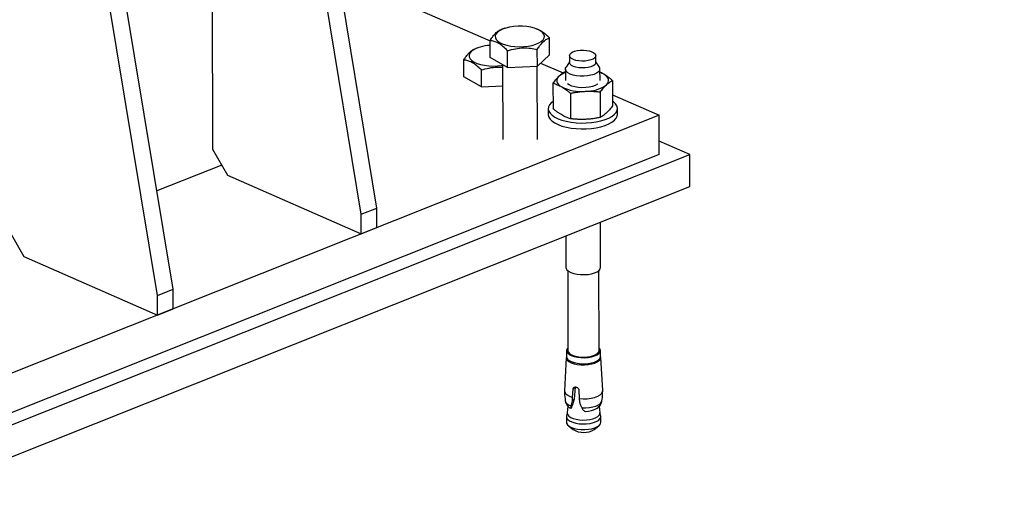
# Model space of a CAD drawing. Header units: millimetres. Extents: x 5 to 589, y 5 to 415.
# Tile 51 of 95: x 528 to 551, y 138 to 150. Entities that reach past the tile are written whole.
import ezdxf

# ---------------------------------------------------------------- set-up
doc = ezdxf.new("R2010")
doc.units = ezdxf.units.MM
doc.layers.add('NOTES', color=6, linetype='Continuous')
doc.layers.add('TRAIT-FORT', color=4, linetype='Continuous', lineweight=25)
doc.dimstyles.new('SLDDIMSTYLE7', dxfattribs={"dimtxt": 0.18, "dimasz": 1, "dimexe": 0, "dimexo": 0.0625, "dimgap": 0, "dimtad": 0, "dimtih": 1, "dimtoh": 1, "dimdec": 0, "dimrnd": 1e-09, "dimzin": 0, "dimdsep": 46, "dimtxsty": 'Standard', "dimblk1": 'DOT', "dimblk2": 'DOT', "dimsah": 1, "dimcen": 0.09, "dimadec": 0, "dimazin": 0, "dimtfac": 1, "dimtdec": 0, "dimtofl": 0, "dimtmove": 0, "dimatfit": 3, "dimldrblk": 'DOT', "dimfxl": 0, "dimfrac": 2, "dimtolj": 1, "dimtzin": 0, "dimarcsym": 0})

# ---------------------------------------------------------------- blocks, each defined once
blk = doc.blocks.new('_Dot')
at = {"color": 0, "linetype": 'ByBlock', "lineweight": -2}
blk.add_line((-0.5, 0), (-1, 0), dxfattribs=at)
at = {"color": 0, "linetype": 'ByBlock', "const_width": 0.5}
blk.add_lwpolyline([(-0.25, 0, 1), (0.25, 0, 1)], format="xyb", close=True, dxfattribs=at)

msp = doc.modelspace()

# ---------------------------------------------------------------- linework, layer by layer
at = {"layer": 'TRAIT-FORT', "color": 4, "linetype": 'Continuous', "lineweight": 25}
for p, q in [((532.7206, 164.3794), (532.7697, 146.667)), ((536.5717, 145.3015), (533.4274, 164.373)), ((536.2087, 145.1568), (533.0645, 164.2283)), ((531.4904, 143.2761), (528.3461, 162.3476)), ((531.8534, 143.4208), (528.7091, 162.4923)), ((536.9157, 150.1697), (539.1914, 149.1704)), ((539.5361, 149.4626), (539.4677, 149.4407)), ((540.2591, 149.4534), (540.2238, 149.4645)), ((539.1924, 148.7884), (539.1913, 149.1782)), ((540.571, 148.85), (540.5699, 149.2398)), ((538.9298, 149.0167), (538.8614, 148.9949)), ((539.5976, 148.5543), (539.5965, 148.9441)), ((540.2869, 148.5851), (540.2858, 148.9749)), ((540.2869, 148.5851), (540.571, 148.85)), ((541.0301, 148.8289), (541.0305, 148.6699)), ((541.6405, 148.6716), (541.6401, 148.8306)), ((538.5862, 148.3426), (538.5851, 148.7323)), ((539.5976, 148.5543), (539.1924, 148.7884)), ((539.4823, 148.621), (539.4871, 146.8875)), ((540.3629, 148.656), (540.8828, 148.4277)), ((541.0305, 148.6872), (540.9501, 148.5642)), ((541.7215, 148.5663), (541.6405, 148.6889)), ((538.9913, 148.1084), (538.9902, 148.4982)), ((539.5976, 148.5543), (540.2869, 148.5851)), ((540.2871, 146.8897), (540.2824, 148.5849)), ((540.9361, 148.4577), (540.9316, 148.4569)), ((540.9359, 148.5198), (540.9367, 148.2518)), ((541.7367, 148.2541), (541.7359, 148.522)), ((538.9913, 148.1084), (538.5862, 148.3426)), ((540.6475, 148.1919), (540.6491, 147.6029)), ((542.026, 148.2535), (542.0277, 147.6646)), ((538.9913, 148.1084), (539.4836, 148.1304)), ((541.0526, 147.9578), (541.0543, 147.3688)), ((541.7419, 147.9886), (541.7435, 147.3996)), ((542.0269, 147.9252), (543.106, 147.4514)), ((540.5385, 147.6013), (540.5389, 147.465)), ((542.1388, 147.4695), (542.1385, 147.6057)), ((543.106, 147.4514), (524.9586, 140.2179)), ((543.1085, 146.5431), (543.106, 147.4514)), ((543.8153, 146.5367), (543.1076, 146.8475)), ((543.1085, 146.5431), (524.9612, 139.3095)), ((532.7697, 146.667), (533.1149, 146.0618)), ((524.9421, 139.0139), (543.8153, 146.5367)), ((543.8174, 145.801), (543.8153, 146.5367)), ((532.981, 146.2965), (531.478, 145.6975)), ((533.1149, 146.0618), (536.21, 144.7027)), ((524.9442, 138.2781), (543.8174, 145.801)), ((536.2087, 145.1568), (536.5717, 145.3015)), ((536.5729, 144.8473), (536.5717, 145.3015)), ((536.21, 144.7027), (536.2087, 145.1568)), ((541.7487, 143.9259), (541.7458, 144.9752)), ((528.0514, 144.7863), (528.3966, 144.1811)), ((536.21, 144.7027), (536.5729, 144.8473)), ((540.9466, 144.6567), (540.9487, 143.9237)), ((528.3966, 144.1811), (531.4917, 142.8219)), ((540.9889, 143.8509), (540.994, 141.9981)), ((541.714, 142.0001), (541.7089, 143.8529)), ((531.4904, 143.2761), (531.8534, 143.4208)), ((531.8546, 142.9666), (531.8534, 143.4208)), ((531.4917, 142.8219), (531.4904, 143.2761)), ((531.4917, 142.8219), (531.8546, 142.9666)), ((540.9615, 141.998), (540.9619, 141.8573)), ((541.7469, 141.8594), (541.7465, 142.0002)), ((540.9566, 141.8385), (540.9144, 141.0709)), ((541.7988, 141.0733), (541.7523, 141.8408)), ((541.1018, 140.9158), (541.1151, 141.1087)), ((541.1609, 141.1514), (541.1151, 141.1087)), ((541.1609, 141.1514), (541.1397, 140.8761)), ((541.2485, 141.0839), (541.2553, 140.8873)), ((541.0998, 140.8389), (541.1018, 140.9158)), ((541.1397, 140.8761), (541.0998, 140.8389)), ((541.2553, 140.8873), (541.2617, 140.8089)), ((540.9917, 140.7141), (540.9792, 140.5547)), ((541.0567, 140.6566), (541.0446, 140.6645)), ((541.0576, 140.6577), (541.0593, 140.6595)), ((541.0579, 140.6574), (541.0611, 140.6604)), ((541.0593, 140.6595), (541.068, 140.6677)), ((541.068, 140.6677), (541.0608, 140.6607)), ((541.7368, 140.5568), (541.7235, 140.7166)), ((540.9608, 140.4666), (540.9611, 140.3358)), ((540.9796, 140.5594), (540.9625, 140.4822)), ((541.3781, 140.6003), (541.4046, 140.5919)), ((541.754, 140.4844), (541.7364, 140.5615)), ((541.7561, 140.338), (541.7558, 140.4688)), ((541.006, 140.2594), (541.1172, 140.1702)), ((541.601, 140.1715), (541.7117, 140.2613))]:
    msp.add_line(p, q, dxfattribs=at)
at = {"layer": 'TRAIT-FORT', "color": 4, "linetype": 'Continuous', "lineweight": 25, "flags": 128}
for points in [[(539.3606, 149.37), (539.3272, 149.3295), (539.3116, 149.2872), (539.3143, 149.2445), (539.3352, 149.2027), (539.3736, 149.1632), (539.4282, 149.1272), (539.4975, 149.096), (539.579, 149.0704), (539.6702, 149.0513), (539.7682, 149.0394), (539.8698, 149.035), (539.9717, 149.0383), (540.0707, 149.0491), (540.1636, 149.0672), (540.2474, 149.0918), (540.3194, 149.1223), (540.3773, 149.1577), (540.4192, 149.1968), (540.4438, 149.2383), (540.4502, 149.281), (540.4384, 149.3234), (540.4087, 149.3642), (540.3619, 149.4021), (540.2997, 149.4359), (540.224, 149.4644), (540.1373, 149.4868), (540.0423, 149.5024), (539.9421, 149.5106), (539.8399, 149.5111), (539.7391, 149.504), (539.6428, 149.4896), (539.5541, 149.4681), (539.4759, 149.4404), (539.4107, 149.4074), (539.3606, 149.37)], [(538.7543, 148.9241), (538.7209, 148.8836), (538.7053, 148.8414), (538.708, 148.7986), (538.7289, 148.7568), (538.7673, 148.7173), (538.822, 148.6813), (538.8912, 148.6501), (538.9728, 148.6245), (539.064, 148.6054), (539.162, 148.5935), (539.2635, 148.5891), (539.3655, 148.5924), (539.4645, 148.6032), (539.4823, 148.6061)], [(541.6132, 148.7781), (541.5752, 148.7517), (541.5232, 148.7298), (541.4603, 148.7137), (541.3901, 148.7044), (541.3168, 148.7024), (541.2444, 148.7077), (541.1774, 148.7202), (541.1195, 148.739), (541.0741, 148.7631), (541.0439, 148.7911), (541.0306, 148.8213), (541.035, 148.852), (541.0569, 148.8814), (541.0949, 148.9078), (541.1469, 148.9297), (541.2098, 148.9458), (541.28, 148.9551), (541.3534, 148.9571), (541.4257, 148.9518), (541.4928, 148.9393), (541.5507, 148.9205), (541.596, 148.8964), (541.6262, 148.8684), (541.6395, 148.8382), (541.6351, 148.8075), (541.6132, 148.7781)], [(541.6405, 148.6716), (541.6355, 148.6485), (541.6137, 148.6191), (541.5757, 148.5927), (541.5237, 148.5708), (541.4608, 148.5548), (541.3906, 148.5454), (541.3172, 148.5434), (541.2449, 148.5488), (541.1778, 148.5612), (541.1199, 148.5801), (541.0745, 148.6042), (541.0443, 148.6321), (541.0311, 148.6623), (541.0305, 148.6699)], [(541.7007, 148.4531), (541.6569, 148.4218), (541.5981, 148.3952), (541.5271, 148.3744), (541.4471, 148.3605), (541.3619, 148.354), (541.2755, 148.3554), (541.1919, 148.3645), (541.115, 148.3809), (541.0485, 148.4039), (540.9954, 148.4323), (540.9583, 148.4649), (540.9388, 148.5001), (540.9378, 148.5363), (540.9501, 148.5642)], [(541.8234, 148.4008), (541.7734, 148.426), (541.7361, 148.4411)], [(541.8839, 148.1513), (541.9113, 148.1821), (541.9289, 148.2141), (541.9364, 148.2468), (541.9336, 148.2796), (541.9206, 148.312), (541.8976, 148.3433), (541.865, 148.3731), (541.8234, 148.4008)], [(540.7894, 148.3546), (540.762, 148.3238), (540.7444, 148.2918), (540.7369, 148.2591), (540.7397, 148.2263), (540.7527, 148.1939), (540.7757, 148.1626), (540.8083, 148.1328), (540.85, 148.1051)], [(541.6897, 148.1774), (541.6795, 148.1696), (541.6282, 148.1406), (541.5633, 148.1169), (541.4878, 148.0995), (541.4052, 148.0893), (541.3194, 148.0868), (541.2344, 148.0921), (541.1543, 148.1048), (541.0826, 148.1245), (541.0228, 148.1502), (540.984, 148.1754)], [(540.6486, 147.7714), (540.6088, 147.7391), (540.5681, 147.692), (540.5446, 147.6429), (540.5387, 147.5929), (540.5508, 147.5432), (540.5805, 147.4948), (540.627, 147.4488), (540.6895, 147.4063), (540.7665, 147.3683), (540.8563, 147.3354), (540.9568, 147.3086), (541.0658, 147.2883), (541.181, 147.2751), (541.2996, 147.2692), (541.4192, 147.2708), (541.5369, 147.2798), (541.6502, 147.2961), (541.7565, 147.3192), (541.8535, 147.3486), (541.939, 147.3838), (542.011, 147.4239), (542.0681, 147.468), (542.1088, 147.5151), (542.1324, 147.5641), (542.1382, 147.6141), (542.1261, 147.6638), (542.0965, 147.7122), (542.0499, 147.7582), (542.0274, 147.7752)], [(540.5389, 147.465), (540.5391, 147.4567), (540.5512, 147.4069), (540.5808, 147.3585), (540.6274, 147.3126), (540.6899, 147.2701), (540.7669, 147.232), (540.8566, 147.1992), (540.9572, 147.1723), (541.0662, 147.1521), (541.1813, 147.1388), (541.3, 147.133), (541.4195, 147.1345), (541.5373, 147.1436), (541.6505, 147.1598), (541.7569, 147.1829), (541.8539, 147.2124), (541.9394, 147.2476), (542.0114, 147.2876), (542.0685, 147.3317), (542.1092, 147.3788), (542.1328, 147.4279), (542.1388, 147.4695)], [(540.9487, 143.9237), (540.9515, 143.904), (540.971, 143.8688), (541.0082, 143.8362), (541.0613, 143.8078), (541.1278, 143.7848), (541.2046, 143.7684), (541.2882, 143.7593), (541.3746, 143.7579), (541.4598, 143.7643), (541.5398, 143.7783), (541.6109, 143.799), (541.6697, 143.8257), (541.7135, 143.857)], [(541.7135, 143.857), (541.7402, 143.8915), (541.7487, 143.9259)], [(540.9938, 142.0635), (540.9807, 142.049), (540.9634, 142.0142), (540.9643, 141.9787), (540.9834, 141.9442), (541.0199, 141.9122), (541.072, 141.8843), (541.1373, 141.8618), (541.2127, 141.8457), (541.2947, 141.8367), (541.3795, 141.8354), (541.4631, 141.8417), (541.5416, 141.8554), (541.6113, 141.8758), (541.669, 141.9019), (541.712, 141.9326)], [(540.994, 141.9981), (540.9941, 141.9944), (541.0053, 141.961), (541.0339, 141.9295), (541.0785, 141.9016), (541.137, 141.8785), (541.2064, 141.8615), (541.2831, 141.8513), (541.3635, 141.8486), (541.4433, 141.8535), (541.5187, 141.8656), (541.5858, 141.8844), (541.6413, 141.909), (541.6824, 141.9381)], [(541.6824, 141.9381), (541.707, 141.9703), (541.714, 142.0001)], [(540.9619, 141.8621), (540.9584, 141.8509), (540.9593, 141.815), (540.9787, 141.7799), (541.0157, 141.7475), (541.0685, 141.7192), (541.1347, 141.6964), (541.2112, 141.68), (541.2943, 141.671), (541.3803, 141.6696), (541.4651, 141.676), (541.5447, 141.6898), (541.6154, 141.7105), (541.6739, 141.7371), (541.7174, 141.7682)], [(540.9619, 141.8573), (540.9647, 141.8379), (540.9838, 141.8034), (541.0203, 141.7714), (541.0724, 141.7435), (541.1377, 141.721), (541.2131, 141.7049), (541.2951, 141.6959), (541.3799, 141.6946), (541.4635, 141.7009), (541.542, 141.7146), (541.6117, 141.735), (541.6694, 141.7611), (541.7124, 141.7918)], [(541.7124, 141.7918), (541.7386, 141.8257), (541.7469, 141.8594)], [(541.2553, 140.8873), (541.3482, 140.8826), (541.4416, 140.8863), (541.5311, 140.898), (541.6128, 140.9174), (541.683, 140.9435), (541.7385, 140.9752), (541.7769, 141.011), (541.7965, 141.0494), (541.7988, 141.0733)], [(540.9144, 141.0709), (540.9169, 141.0467), (540.9368, 141.0084), (540.9755, 140.9729), (541.0314, 140.9415), (541.1018, 140.9158)], [(541.3155, 140.671), (541.4036, 140.6715), (541.4897, 140.6794), (541.5701, 140.6947), (541.6413, 140.7165), (541.7003, 140.744), (541.7446, 140.776), (541.7722, 140.811), (541.7814, 140.8396)], [(540.9625, 140.4822), (540.9608, 140.465), (540.971, 140.4293), (540.9993, 140.3954), (541.0444, 140.3649), (541.1042, 140.3392), (541.1759, 140.3196), (541.2561, 140.3068), (541.341, 140.3016), (541.4268, 140.3041), (541.5094, 140.3143), (541.5849, 140.3316), (541.6498, 140.3553), (541.7011, 140.3843), (541.7363, 140.4172), (541.7539, 140.4524), (541.754, 140.4844)], [(540.9792, 140.5547), (540.9791, 140.5478), (540.9888, 140.5138), (541.0158, 140.4815), (541.0588, 140.4524), (541.1158, 140.4279), (541.1841, 140.4091), (541.2606, 140.3969), (541.3416, 140.3919), (541.4234, 140.3944), (541.5021, 140.4041), (541.5741, 140.4206), (541.636, 140.4432), (541.6849, 140.4708), (541.7185, 140.5022), (541.7352, 140.5358), (541.7368, 140.5568)], [(540.9611, 140.3358), (540.964, 140.3162), (540.9833, 140.2813), (541.0203, 140.2489), (541.073, 140.2206), (541.1391, 140.1978), (541.2155, 140.1815), (541.2985, 140.1724), (541.3844, 140.171), (541.4691, 140.1774), (541.5486, 140.1913), (541.6192, 140.2119), (541.6776, 140.2384), (541.7212, 140.2695)], [(541.7212, 140.2695), (541.7477, 140.3038), (541.7561, 140.338)]]:
    msp.add_lwpolyline(points, dxfattribs=at)
at = {"layer": 'TRAIT-FORT', "color": 4, "linetype": 'Continuous', "lineweight": 25}
for centre, radius, start, end in [((539.1938, 148.2996), 0.7636, 90.15873, 125.13454), ((541.0924, 147.9971), 0.4686, 109.47561, 130.27466), ((541.6523, 148.5205), 0.083, 305.72835, 33.49896), ((541.4153, 148.8187), 0.8155, 268.72633, 305.07301), ((541.3121, 149.069), 1.069, 244.38547, 274.56513), ((541.6615, 141.9998), 0.0841, 306.95199, 51.45842), ((541.668, 141.8359), 0.0839, 306.16091, 19.74628), ((541.1077, 140.8982), 0.1854, 200.09142, 257.87332), ((541.398, 141.131), 0.5392, 270.69428, 300.16107), ((541.358, 140.5783), 0.4739, 239.46381, 300.85421)]:
    msp.add_arc(centre, radius, start, end, dxfattribs=at)
for points, knots in [([(539.1913, 149.1782), (539.2002, 149.1919), (539.218, 149.2195), (539.2451, 149.258), (539.2726, 149.2939), (539.3031, 149.3298), (539.3367, 149.3637), (539.3734, 149.3938), (539.4102, 149.417), (539.4413, 149.4319), (539.46, 149.4379), (539.4666, 149.4401)], [0, 0, 0, 0, 0.0991413, 0.1984669, 0.2985146, 0.3988906, 0.5286361, 0.6593124, 0.7926383, 0.9267085, 1, 1, 1, 1]), ([(540.2588, 149.4524), (540.2628, 149.4515), (540.3028, 149.4427), (540.3763, 149.4034), (540.4769, 149.3314), (540.5387, 149.2705), (540.5699, 149.2398)], [0, 0, 0, 0, 0.03894, 0.3922456, 0.6933383, 1, 1, 1, 1]), ([(539.5965, 148.9441), (539.5613, 148.9784), (539.4901, 149.048), (539.3848, 149.1192), (539.2841, 149.1621), (539.2224, 149.1728), (539.1913, 149.1782)], [0, 0, 0, 0, 0.2646075, 0.534953, 0.7653458, 1, 1, 1, 1]), ([(540.2858, 148.9749), (540.2947, 148.9886), (540.3124, 149.0161), (540.3395, 149.0547), (540.367, 149.0906), (540.3976, 149.1264), (540.4312, 149.1604), (540.4678, 149.1904), (540.5046, 149.2137), (540.5388, 149.2298), (540.5604, 149.2367), (540.5699, 149.2398)], [0, 0, 0, 0, 0.0959759, 0.1921303, 0.2889837, 0.386155, 0.511758, 0.6382621, 0.7673312, 0.8971208, 1, 1, 1, 1]), ([(538.5851, 148.7323), (538.594, 148.7461), (538.6117, 148.7736), (538.6388, 148.8121), (538.6663, 148.8481), (538.6969, 148.8839), (538.7305, 148.9178), (538.7671, 148.9479), (538.8039, 148.9711), (538.835, 148.986), (538.8537, 148.992), (538.8603, 148.9942)], [0, 0, 0, 0, 0.0991413, 0.1984669, 0.2985146, 0.3988906, 0.5286361, 0.6593124, 0.7926383, 0.9267085, 1, 1, 1, 1]), ([(539.5965, 148.9441), (539.6563, 148.9608), (539.7771, 148.9946), (539.9563, 149.013), (540.1277, 149.0054), (540.2328, 148.9851), (540.2858, 148.9749)], [0, 0, 0, 0, 0.2646075, 0.534953, 0.7653458, 1, 1, 1, 1]), ([(538.9902, 148.4982), (538.955, 148.5326), (538.8839, 148.6021), (538.7785, 148.6733), (538.6778, 148.7163), (538.6162, 148.7269), (538.5851, 148.7323)], [0, 0, 0, 0, 0.2646075, 0.534953, 0.7653458, 1, 1, 1, 1]), ([(538.9902, 148.4982), (539.05, 148.5147), (539.1708, 148.5482), (539.3378, 148.5677), (539.4414, 148.5604), (539.4824, 148.5575)], [0, 0, 0, 0, 0.3716742, 0.7514082, 1, 1, 1, 1]), ([(540.9316, 148.4569), (540.9199, 148.4504), (540.8965, 148.4373), (540.861, 148.4138), (540.8253, 148.3869), (540.8014, 148.3654), (540.7894, 148.3546)], [0, 0, 0, 0, 0.2488901, 0.4981338, 0.7487594, 1, 1, 1, 1]), ([(541.8234, 148.4008), (541.8065, 148.4103), (541.7773, 148.4266), (541.7483, 148.4395), (541.7361, 148.4449)], [0, 0, 0, 0, 0.5797889, 1, 1, 1, 1]), ([(542.026, 148.2535), (542.0094, 148.2676), (541.976, 148.2956), (541.9254, 148.3343), (541.8745, 148.3701), (541.8404, 148.3906), (541.8234, 148.4008)], [0, 0, 0, 0, 0.2488901, 0.4981338, 0.7487594, 1, 1, 1, 1]), ([(540.7894, 148.3546), (540.7776, 148.3432), (540.7539, 148.3203), (540.7183, 148.2808), (540.6828, 148.2382), (540.6593, 148.2074), (540.6475, 148.1919)], [0, 0, 0, 0, 0.2486221, 0.4978734, 0.748733, 1, 1, 1, 1]), ([(540.6475, 148.1919), (540.6641, 148.1867), (540.6975, 148.1762), (540.7479, 148.1565), (540.7988, 148.1335), (540.8329, 148.1146), (540.85, 148.1051)], [0, 0, 0, 0, 0.2488901, 0.4981338, 0.7487594, 1, 1, 1, 1]), ([(541.7419, 147.9886), (541.7536, 148.0039), (541.777, 148.0345), (541.8123, 148.077), (541.848, 148.1166), (541.8719, 148.1397), (541.8839, 148.1513)], [0, 0, 0, 0, 0.2488901, 0.4981338, 0.7487594, 1, 1, 1, 1]), ([(541.8839, 148.1513), (541.8957, 148.1619), (541.9195, 148.1833), (541.955, 148.2101), (541.9906, 148.2338), (542.0142, 148.247), (542.026, 148.2535)], [0, 0, 0, 0, 0.2486221, 0.4978734, 0.748733, 1, 1, 1, 1]), ([(540.85, 148.1051), (540.8668, 148.0949), (540.9007, 148.0746), (540.9514, 148.039), (541.0021, 148.0003), (541.0358, 147.9719), (541.0526, 147.9578)], [0, 0, 0, 0, 0.2486221, 0.4978734, 0.748733, 1, 1, 1, 1]), ([(541.0526, 147.9578), (541.081, 147.9634), (541.1377, 147.9748), (541.2236, 147.9881), (541.3101, 147.9983), (541.3681, 148.0017), (541.3972, 148.0034)], [0, 0, 0, 0, 0.2488901, 0.4981338, 0.7487594, 1, 1, 1, 1]), ([(541.3972, 148.0034), (541.4259, 148.0043), (541.4835, 148.0061), (541.5698, 148.0037), (541.656, 147.9981), (541.7133, 147.9917), (541.7419, 147.9886)], [0, 0, 0, 0, 0.2486221, 0.4978734, 0.748733, 1, 1, 1, 1]), ([(540.8518, 147.4556), (540.8349, 147.4658), (540.801, 147.4861), (540.7503, 147.5217), (540.6996, 147.5605), (540.6659, 147.5888), (540.6491, 147.6029)], [0, 0, 0, 0, 0.24862213, 0.49787338, 0.74873303, 1, 1, 1, 1]), ([(541.0543, 147.3688), (541.0376, 147.374), (541.0043, 147.3845), (540.9538, 147.4042), (540.9029, 147.4273), (540.8688, 147.4462), (540.8518, 147.4556)], [0, 0, 0, 0, 0.2488901, 0.4981338, 0.7487594, 1, 1, 1, 1]), ([(541.8857, 147.5018), (541.8738, 147.4912), (541.8501, 147.4699), (541.8145, 147.443), (541.779, 147.4193), (541.7554, 147.4062), (541.7435, 147.3996)], [0, 0, 0, 0, 0.2486221, 0.4978734, 0.748733, 1, 1, 1, 1]), ([(542.0277, 147.6646), (542.016, 147.6493), (541.9926, 147.6186), (541.9572, 147.5761), (541.9216, 147.5365), (541.8977, 147.5134), (541.8857, 147.5018)], [0, 0, 0, 0, 0.2488901, 0.4981338, 0.7487594, 1, 1, 1, 1]), ([(541.399, 147.354), (541.3702, 147.3531), (541.3127, 147.3513), (541.2264, 147.3537), (541.1401, 147.3593), (541.0829, 147.3657), (541.0543, 147.3688)], [0, 0, 0, 0, 0.2486221, 0.4978734, 0.748733, 1, 1, 1, 1]), ([(541.7435, 147.3996), (541.7152, 147.3939), (541.6585, 147.3826), (541.5726, 147.3693), (541.486, 147.3591), (541.428, 147.3557), (541.399, 147.354)], [0, 0, 0, 0, 0.2488901, 0.4981338, 0.7487594, 1, 1, 1, 1]), ([(541.1151, 141.1087), (541.1165, 141.1158), (541.1194, 141.1301), (541.1319, 141.1461), (541.1493, 141.1559), (541.1667, 141.158), (541.1847, 141.1558), (541.2031, 141.1495), (541.2237, 141.1353), (541.2394, 141.116), (541.2469, 141.0979), (541.2481, 141.087), (541.2485, 141.0839)], [0, 0, 0, 0, 0.1124592, 0.2248906, 0.3380769, 0.4519349, 0.5000095, 0.6132103, 0.7263901, 0.8400877, 0.9537547, 1, 1, 1, 1]), ([(540.9156, 141.0639), (540.9157, 141.0511), (540.9159, 140.975), (540.9254, 140.8995), (540.9333, 140.8367)], [0, 0, 0, 0, 0.1687817, 1, 1, 1, 1]), ([(541.1397, 140.8761), (541.1294, 140.8391), (541.1085, 140.7647), (541.0816, 140.7002), (541.068, 140.6677)], [0, 0, 0, 0, 0.4965987, 1, 1, 1, 1]), ([(541.7803, 140.8396), (541.7819, 140.8494), (541.7934, 140.9224), (541.7994, 140.9986), (541.7987, 141.0646), (541.7986, 141.0665)], [0, 0, 0, 0, 0.1312689, 0.9754827, 1, 1, 1, 1]), ([(540.9338, 140.8349), (540.9338, 140.8341), (540.9348, 140.8121), (540.9514, 140.7719), (540.9831, 140.7197), (541.0166, 140.6839), (541.0405, 140.6687), (541.0475, 140.6642)], [0, 0, 0, 0, 0.0109467, 0.3060742, 0.5856319, 0.8795613, 1, 1, 1, 1]), ([(541.0687, 140.7169), (541.0666, 140.7092), (541.0623, 140.6934), (541.0585, 140.6731), (541.059, 140.6645), (541.0593, 140.6595)], [0, 0, 0, 0, 0.2924803, 0.5940455, 1, 1, 1, 1]), ([(541.0687, 140.7169), (541.0743, 140.7361), (541.0856, 140.7746), (541.0951, 140.8174), (541.0998, 140.8389)], [0, 0, 0, 0, 0.4983323, 1, 1, 1, 1]), ([(541.2617, 140.8089), (541.2692, 140.7852), (541.2843, 140.7378), (541.3051, 140.6933), (541.3155, 140.671)], [0, 0, 0, 0, 0.4984187, 1, 1, 1, 1]), ([(541.3155, 140.671), (541.3208, 140.6619), (541.3314, 140.6435), (541.3526, 140.6185), (541.3688, 140.6069), (541.3781, 140.6003)], [0, 0, 0, 0, 0.2924803, 0.5940455, 1, 1, 1, 1]), ([(541.6656, 140.6629), (541.6669, 140.6636), (541.6845, 140.6741), (541.7134, 140.7013), (541.7488, 140.7461), (541.7721, 140.7924), (541.7772, 140.824), (541.7792, 140.8364)], [0, 0, 0, 0, 0.0216409, 0.2941993, 0.5614103, 0.8282214, 1, 1, 1, 1])]:
    msp.add_open_spline(points, degree=3, knots=knots, dxfattribs=at)

# ---------------------------------------------------------------- leaders
at = {"layer": 'NOTES', "color": 211}
msp.add_leader([(554.3486, 180.889), (469.315, 145.1624)], dimstyle='SLDDIMSTYLE7', dxfattribs=at)

doc.saveas('drawing.dxf')
